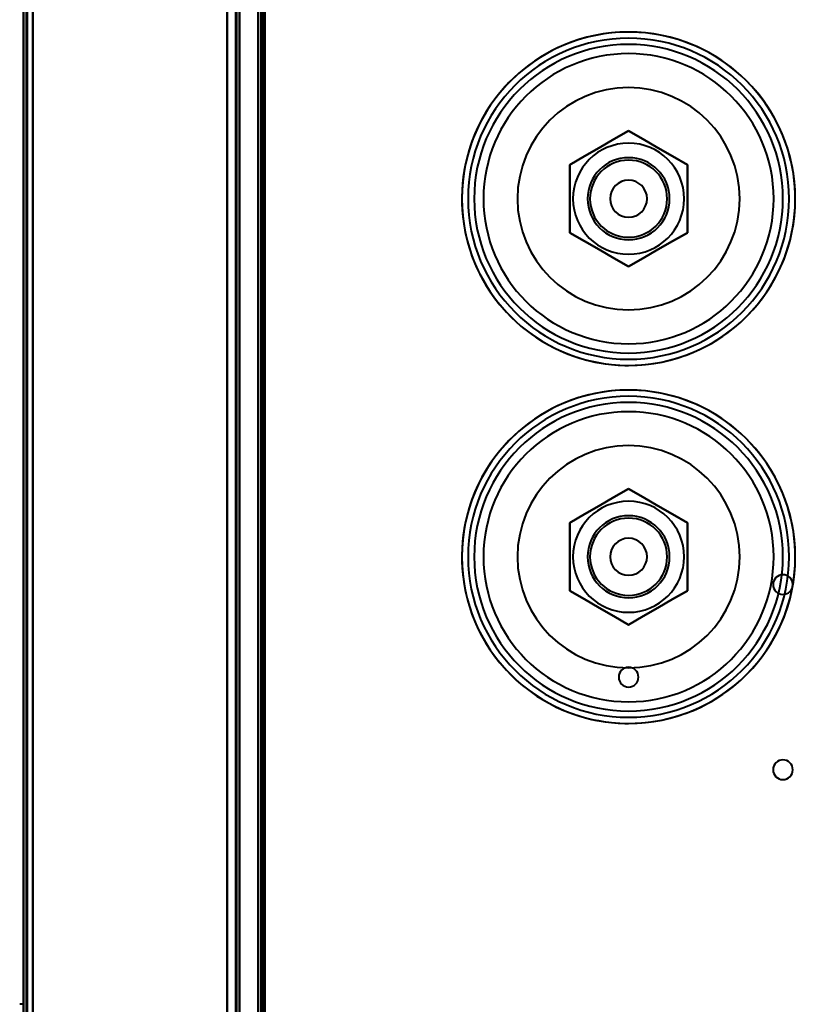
# Model space of a CAD drawing. Header units: millimetres. Extents: x -1321 to 1388, y -120 to 1267.
# Tile 61 of 88: x -456 to -331, y 670 to 829. Entities that reach past the tile are written whole.
import ezdxf

# ---------------------------------------------------------------- set-up
doc = ezdxf.new("R2010")
doc.units = ezdxf.units.MM
doc.layers.add('A-GENM', color=13, linetype='Continuous', lineweight=40)
doc.layers.add('G-IMPT', color=8, linetype='Continuous', lineweight=40)

# ---------------------------------------------------------------- blocks, each defined once
blk = doc.blocks.new('Maintenance r21 - Maintenance r21-769076-Droite')
at = {"layer": 'A-GENM'}
for p, q in [((-455, 0), (-455, 1098)), ((-455, 1098), (-455, 0))]:
    blk.add_line(p, q, dxfattribs=at)
blk = doc.blocks.new('NEXA 1500 CALQUES_dwg-769064-Droite')
at = {"layer": 'G-IMPT'}
for p, q in [((-455.5, 1097.77), (-455.5, 128.97)), ((-455.5, 1097.77), (-455.5, 128.97)), ((-420.5, 129.47), (-420.5, 1097.27)), ((-420.5, 129.47), (-420.5, 1097.27)), ((-417, 1062.27), (-417, 129.47)), ((-417.5, 903.07), (-417.5, 323.67)), ((-455.5, 669.87), (-456.1, 669.87))]:
    blk.add_line(p, q, dxfattribs=at)
at = {"layer": 'G-IMPT', "flags": 128}
for points in [[(-455.5, 1097.77), (-455.5, 855.57), (-455.5, 613.37), (-455.5, 371.17), (-455.5, 128.97)], [(-455.5, 128.97), (-455.5, 371.17), (-455.5, 613.37), (-455.5, 855.57), (-455.5, 1097.77)], [(-455.5, 1097.77), (-455.5, 855.57), (-455.5, 613.37), (-455.5, 371.17), (-455.5, 128.97)], [(-455.5, 128.97), (-455.5, 371.17), (-455.5, 613.37), (-455.5, 855.57), (-455.5, 1097.77)], [(-455.5, 128.97), (-455.5, 371.17), (-455.5, 613.37), (-455.5, 855.57), (-455.5, 1097.77)], [(-455.5, 1097.77), (-455.5, 855.57), (-455.5, 613.37), (-455.5, 371.17), (-455.5, 128.97)], [(-455.5, 128.97), (-455.5, 371.17), (-455.5, 613.37), (-455.5, 855.57), (-455.5, 1097.77)], [(-455.5, 1097.77), (-455.5, 855.57), (-455.5, 613.37), (-455.5, 371.17), (-455.5, 128.97)], [(-455, 128.97), (-455, 371.17), (-455, 613.37), (-455, 855.57), (-455, 1097.77)], [(-455, 1097.77), (-455, 855.57), (-455, 613.37), (-455, 371.17), (-455, 128.97)], [(-455, 1097.77), (-455, 855.57), (-455, 613.37), (-455, 371.17), (-455, 128.97)], [(-455, 128.97), (-455, 371.17), (-455, 613.37), (-455, 855.57), (-455, 1097.77)], [(-454.9, 128.97), (-454.9, 371.17), (-454.9, 613.37), (-454.9, 855.57), (-454.9, 1097.77)], [(-454.9, 1097.77), (-454.9, 855.57), (-454.9, 613.37), (-454.9, 371.17), (-454.9, 128.97)], [(-454.9, 1097.77), (-454.9, 855.57), (-454.9, 613.37), (-454.9, 371.17), (-454.9, 128.97)], [(-454.9, 128.97), (-454.9, 371.17), (-454.9, 613.37), (-454.9, 855.57), (-454.9, 1097.77)], [(-454.9, 128.97), (-454.9, 371.17), (-454.9, 613.37), (-454.9, 855.57), (-454.9, 1097.77)], [(-454.9, 1097.77), (-454.9, 855.57), (-454.9, 613.37), (-454.9, 371.17), (-454.9, 128.97)], [(-454.9, 1097.77), (-454.9, 855.57), (-454.9, 613.37), (-454.9, 371.17), (-454.9, 128.97)], [(-454.9, 128.97), (-454.9, 371.17), (-454.9, 613.37), (-454.9, 855.57), (-454.9, 1097.77)], [(-454.9, 1097.77), (-454.9, 855.57), (-454.9, 613.37), (-454.9, 371.17), (-454.9, 128.97)], [(-454.9, 128.97), (-454.9, 371.17), (-454.9, 613.37), (-454.9, 855.57), (-454.9, 1097.77)], [(-454.9, 128.97), (-454.9, 371.17), (-454.9, 613.37), (-454.9, 855.57), (-454.9, 1097.77)], [(-454.9, 1097.77), (-454.9, 855.57), (-454.9, 613.37), (-454.9, 371.17), (-454.9, 128.97)], [(-422.5, 1097.77), (-422.5, 855.57), (-422.5, 613.37), (-422.5, 371.17), (-422.5, 128.97)], [(-422.5, 128.97), (-422.5, 371.17), (-422.5, 613.37), (-422.5, 855.57), (-422.5, 1097.77)], [(-422.5, 128.97), (-422.5, 371.17), (-422.5, 613.37), (-422.5, 855.57), (-422.5, 1097.77)], [(-422.5, 1097.77), (-422.5, 855.57), (-422.5, 613.37), (-422.5, 371.17), (-422.5, 128.97)], [(-454, 129.47), (-454, 371.42), (-454, 613.37), (-454, 855.32), (-454, 1097.27)], [(-454, 1097.27), (-454, 855.32), (-454, 613.37), (-454, 371.42), (-454, 129.47)], [(-454, 129.47), (-454, 371.42), (-454, 613.37), (-454, 855.32), (-454, 1097.27)], [(-454, 1097.27), (-454, 855.32), (-454, 613.37), (-454, 371.42), (-454, 129.47)], [(-454, 129.47), (-454, 371.42), (-454, 613.37), (-454, 855.32), (-454, 1097.27)], [(-454, 1097.27), (-454, 855.32), (-454, 613.37), (-454, 371.42), (-454, 129.47)], [(-454, 1097.27), (-454, 855.32), (-454, 613.37), (-454, 371.42), (-454, 129.47)], [(-454, 129.47), (-454, 371.42), (-454, 613.37), (-454, 855.32), (-454, 1097.27)], [(-454, 1097.27), (-454, 855.32), (-454, 613.37), (-454, 371.42), (-454, 129.47)], [(-454, 129.47), (-454, 371.42), (-454, 613.37), (-454, 855.32), (-454, 1097.27)], [(-454, 129.47), (-454, 371.42), (-454, 613.37), (-454, 855.32), (-454, 1097.27)], [(-454, 1097.27), (-454, 855.32), (-454, 613.37), (-454, 371.42), (-454, 129.47)], [(-454, 1097.27), (-454, 855.32), (-454, 613.37), (-454, 371.42), (-454, 129.47)], [(-454, 129.47), (-454, 371.42), (-454, 613.37), (-454, 855.32), (-454, 1097.27)], [(-454, 129.47), (-454, 371.42), (-454, 613.37), (-454, 855.32), (-454, 1097.27)], [(-454, 1097.27), (-454, 855.32), (-454, 613.37), (-454, 371.42), (-454, 129.47)], [(-422.5, 1097.27), (-422.5, 855.32), (-422.5, 613.37), (-422.5, 371.42), (-422.5, 129.47)], [(-422.5, 129.47), (-422.5, 371.42), (-422.5, 613.37), (-422.5, 855.32), (-422.5, 1097.27)], [(-422.5, 129.47), (-422.5, 371.42), (-422.5, 613.37), (-422.5, 855.32), (-422.5, 1097.27)], [(-422.5, 1097.27), (-422.5, 855.32), (-422.5, 613.37), (-422.5, 371.42), (-422.5, 129.47)], [(-422.5, 129.47), (-422.5, 371.42), (-422.5, 613.37), (-422.5, 855.32), (-422.5, 1097.27)], [(-422.5, 1097.27), (-422.5, 855.32), (-422.5, 613.37), (-422.5, 371.42), (-422.5, 129.47)], [(-422.5, 1097.27), (-422.5, 855.32), (-422.5, 613.37), (-422.5, 371.42), (-422.5, 129.47)], [(-422.5, 129.47), (-422.5, 371.42), (-422.5, 613.37), (-422.5, 855.32), (-422.5, 1097.27)], [(-421.1, 1097.27), (-421.1, 855.32), (-421.1, 613.37), (-421.1, 371.42), (-421.1, 129.47)], [(-421.1, 129.47), (-421.1, 371.42), (-421.1, 613.37), (-421.1, 855.32), (-421.1, 1097.27)], [(-421.1, 129.47), (-421.1, 371.42), (-421.1, 613.37), (-421.1, 855.32), (-421.1, 1097.27)], [(-421.1, 1097.27), (-421.1, 855.32), (-421.1, 613.37), (-421.1, 371.42), (-421.1, 129.47)], [(-421.1, 1097.27), (-421.1, 855.32), (-421.1, 613.37), (-421.1, 371.42), (-421.1, 129.47)], [(-421.1, 129.47), (-421.1, 371.42), (-421.1, 613.37), (-421.1, 855.32), (-421.1, 1097.27)], [(-421.1, 129.47), (-421.1, 371.42), (-421.1, 613.37), (-421.1, 855.32), (-421.1, 1097.27)], [(-421.1, 1097.27), (-421.1, 855.32), (-421.1, 613.37), (-421.1, 371.42), (-421.1, 129.47)], [(-421.1, 129.47), (-421.1, 371.42), (-421.1, 613.37), (-421.1, 855.32), (-421.1, 1097.27)], [(-421.1, 1097.27), (-421.1, 855.32), (-421.1, 613.37), (-421.1, 371.42), (-421.1, 129.47)], [(-421.1, 1097.27), (-421.1, 855.32), (-421.1, 613.37), (-421.1, 371.42), (-421.1, 129.47)], [(-421.1, 129.47), (-421.1, 371.42), (-421.1, 613.37), (-421.1, 855.32), (-421.1, 1097.27)], [(-421, 129.47), (-421, 371.42), (-421, 613.37), (-421, 855.32), (-421, 1097.27)], [(-421, 1097.27), (-421, 855.32), (-421, 613.37), (-421, 371.42), (-421, 129.47)], [(-421, 1097.27), (-421, 855.32), (-421, 613.37), (-421, 371.42), (-421, 129.47)], [(-421, 129.47), (-421, 371.42), (-421, 613.37), (-421, 855.32), (-421, 1097.27)], [(-420.5, 129.47), (-420.5, 371.42), (-420.5, 613.37), (-420.5, 855.32), (-420.5, 1097.27)], [(-420.5, 1097.27), (-420.5, 855.32), (-420.5, 613.37), (-420.5, 371.42), (-420.5, 129.47)], [(-420.5, 1097.27), (-420.5, 855.32), (-420.5, 613.37), (-420.5, 371.42), (-420.5, 129.47)], [(-420.5, 129.47), (-420.5, 371.42), (-420.5, 613.37), (-420.5, 855.32), (-420.5, 1097.27)], [(-420.5, 129.47), (-420.5, 371.42), (-420.5, 613.37), (-420.5, 855.32), (-420.5, 1097.27)], [(-420.5, 1097.27), (-420.5, 855.32), (-420.5, 613.37), (-420.5, 371.42), (-420.5, 129.47)], [(-420.5, 1097.27), (-420.5, 855.32), (-420.5, 613.37), (-420.5, 371.42), (-420.5, 129.47)], [(-420.5, 129.47), (-420.5, 371.42), (-420.5, 613.37), (-420.5, 855.32), (-420.5, 1097.27)], [(-417.5, 128.97), (-417.5, 362.42), (-417.5, 595.87), (-417.5, 829.32), (-417.5, 1062.77)], [(-417.5, 1062.77), (-417.5, 829.32), (-417.5, 595.87), (-417.5, 362.42), (-417.5, 128.97)], [(-417.5, 128.97), (-417.5, 362.42), (-417.5, 595.87), (-417.5, 829.32), (-417.5, 1062.77)], [(-417.5, 1062.77), (-417.5, 829.32), (-417.5, 595.87), (-417.5, 362.42), (-417.5, 128.97)], [(-417, 129.47), (-417, 362.67), (-417, 595.87), (-417, 829.07), (-417, 1062.27)], [(-417, 1062.27), (-417, 829.07), (-417, 595.87), (-417, 362.67), (-417, 129.47)], [(-417, 1062.27), (-417, 829.07), (-417, 595.87), (-417, 362.67), (-417, 129.47)], [(-417, 129.47), (-417, 362.67), (-417, 595.87), (-417, 829.07), (-417, 1062.27)], [(-417, 129.47), (-417, 362.67), (-417, 595.87), (-417, 829.07), (-417, 1062.27)], [(-417, 1062.27), (-417, 829.07), (-417, 595.87), (-417, 362.67), (-417, 129.47)], [(-417, 129.47), (-417, 362.67), (-417, 595.87), (-417, 829.07), (-417, 1062.27)], [(-417, 1062.27), (-417, 829.07), (-417, 595.87), (-417, 362.67), (-417, 129.47)], [(-416.5, 129.47), (-416.5, 362.67), (-416.5, 595.87), (-416.5, 829.07), (-416.5, 1062.27)], [(-416.5, 1062.27), (-416.5, 829.07), (-416.5, 595.87), (-416.5, 362.67), (-416.5, 129.47)], [(-416.4, 1062.27), (-416.4, 829.07), (-416.4, 595.87), (-416.4, 362.67), (-416.4, 129.47)], [(-416.4, 129.47), (-416.4, 362.67), (-416.4, 595.87), (-416.4, 829.07), (-416.4, 1062.27)], [(-416.4, 1062.27), (-416.4, 837.05), (-416.4, 611.82), (-416.4, 386.6), (-416.4, 161.37)], [(-416.4, 161.37), (-416.4, 386.6), (-416.4, 611.82), (-416.4, 837.05), (-416.4, 1062.27)], [(-416.4, 161.37), (-416.4, 386.6), (-416.4, 611.82), (-416.4, 837.05), (-416.4, 1062.27)], [(-416.4, 1062.27), (-416.4, 837.05), (-416.4, 611.82), (-416.4, 386.6), (-416.4, 161.37)], [(-422.5, 323.67), (-422.5, 468.52), (-422.5, 613.37), (-422.5, 758.22), (-422.5, 903.07)], [(-422.5, 903.07), (-422.5, 758.22), (-422.5, 613.37), (-422.5, 468.52), (-422.5, 323.67)], [(-422.5, 903.07), (-422.5, 758.22), (-422.5, 613.37), (-422.5, 468.52), (-422.5, 323.67)], [(-422.5, 323.67), (-422.5, 468.52), (-422.5, 613.37), (-422.5, 758.22), (-422.5, 903.07)], [(-417.5, 323.67), (-417.5, 468.52), (-417.5, 613.37), (-417.5, 758.22), (-417.5, 903.07)], [(-417.5, 903.07), (-417.5, 758.22), (-417.5, 613.37), (-417.5, 468.52), (-417.5, 323.67)], [(-417.5, 903.07), (-417.5, 758.22), (-417.5, 613.37), (-417.5, 468.52), (-417.5, 323.67)], [(-417.5, 323.67), (-417.5, 468.52), (-417.5, 613.37), (-417.5, 758.22), (-417.5, 903.07)], [(-417, 323.67), (-417, 468.52), (-417, 613.37), (-417, 758.22), (-417, 903.07)], [(-417, 903.07), (-417, 758.22), (-417, 613.37), (-417, 468.52), (-417, 323.67)], [(-417, 323.67), (-417, 468.52), (-417, 613.37), (-417, 758.22), (-417, 903.07)], [(-417, 903.07), (-417, 758.22), (-417, 613.37), (-417, 468.52), (-417, 323.67)], [(-417, 323.67), (-417, 468.52), (-417, 613.37), (-417, 758.22), (-417, 903.07)], [(-417, 903.07), (-417, 758.22), (-417, 613.37), (-417, 468.52), (-417, 323.67)], [(-416.9, 903.07), (-416.9, 758.22), (-416.9, 613.37), (-416.9, 468.52), (-416.9, 323.67)], [(-416.9, 323.67), (-416.9, 468.52), (-416.9, 613.37), (-416.9, 758.22), (-416.9, 903.07)], [(-416.9, 323.67), (-416.9, 468.52), (-416.9, 613.37), (-416.9, 758.22), (-416.9, 903.07)], [(-416.9, 903.07), (-416.9, 758.22), (-416.9, 613.37), (-416.9, 468.52), (-416.9, 323.67)], [(-416.9, 903.07), (-416.9, 758.22), (-416.9, 613.37), (-416.9, 468.52), (-416.9, 323.67)], [(-416.9, 323.67), (-416.9, 468.52), (-416.9, 613.37), (-416.9, 758.22), (-416.9, 903.07)], [(-416.5, 903.07), (-416.5, 758.22), (-416.5, 613.37), (-416.5, 468.52), (-416.5, 323.67)], [(-416.5, 323.67), (-416.5, 468.52), (-416.5, 613.37), (-416.5, 758.22), (-416.5, 903.07)], [(-416.5, 903.07), (-416.5, 758.22), (-416.5, 613.37), (-416.5, 468.52), (-416.5, 323.67)], [(-416.5, 323.67), (-416.5, 468.52), (-416.5, 613.37), (-416.5, 758.22), (-416.5, 903.07)], [(-357.5, 827.37), (-358.58, 827.35), (-359.66, 827.29), (-360.73, 827.18), (-361.8, 827.03), (-362.86, 826.83), (-363.92, 826.6), (-364.96, 826.32), (-365.99, 826), (-367.01, 825.64), (-368.01, 825.24), (-369, 824.8), (-369.97, 824.32), (-370.92, 823.8), (-371.84, 823.25), (-372.75, 822.66), (-373.62, 822.03), (-374.48, 821.37), (-375.3, 820.67), (-376.1, 819.94), (-376.87, 819.18), (-377.61, 818.39), (-378.31, 817.58), (-378.98, 816.73), (-379.62, 815.86), (-380.22, 814.96), (-380.78, 814.04), (-381.31, 813.1), (-381.8, 812.14), (-382.25, 811.15), (-382.67, 810.16), (-383.04, 809.14), (-383.37, 808.11), (-383.66, 807.07), (-383.9, 806.02), (-384.11, 804.96), (-384.27, 803.89), (-384.39, 802.82), (-384.47, 801.74), (-384.5, 800.66), (-384.49, 799.58), (-384.44, 798.51), (-384.34, 797.43), (-384.2, 796.36), (-384.02, 795.29), (-383.79, 794.24), (-383.53, 793.19), (-383.22, 792.16), (-382.87, 791.13), (-382.48, 790.13), (-382.05, 789.14), (-381.58, 788.16), (-381.07, 787.21), (-380.53, 786.28), (-379.95, 785.37), (-379.33, 784.48), (-378.68, 783.62), (-377.99, 782.79), (-377.27, 781.98), (-376.52, 781.21), (-375.74, 780.46), (-374.93, 779.75), (-374.09, 779.07), (-373.22, 778.42), (-372.33, 777.81), (-371.42, 777.24), (-370.48, 776.7), (-369.53, 776.2), (-368.55, 775.74), (-367.55, 775.31), (-366.54, 774.93), (-365.52, 774.59), (-364.48, 774.29), (-363.43, 774.03), (-362.38, 773.82), (-361.31, 773.64), (-360.24, 773.51), (-359.16, 773.42), (-358.08, 773.38), (-357.5, 773.37)], [(-357.5, 773.37), (-356.42, 773.39), (-355.34, 773.46), (-354.27, 773.57), (-353.2, 773.72), (-352.14, 773.91), (-351.08, 774.15), (-350.04, 774.42), (-349.01, 774.74), (-347.99, 775.1), (-346.99, 775.5), (-346, 775.94), (-345.03, 776.42), (-344.08, 776.94), (-343.16, 777.5), (-342.25, 778.09), (-341.38, 778.72), (-340.52, 779.38), (-339.7, 780.07), (-338.9, 780.8), (-338.13, 781.56), (-337.39, 782.35), (-336.69, 783.17), (-336.02, 784.02), (-335.38, 784.89), (-334.78, 785.78), (-334.22, 786.7), (-333.69, 787.65), (-333.2, 788.61), (-332.75, 789.59), (-332.33, 790.59), (-331.96, 791.6), (-331.63, 792.63), (-331.34, 793.67), (-331.1, 794.72), (-330.89, 795.78), (-330.73, 796.85), (-330.61, 797.92), (-330.53, 799), (-330.5, 800.08), (-330.51, 801.16), (-330.56, 802.24), (-330.66, 803.31), (-330.8, 804.39), (-330.98, 805.45), (-331.21, 806.51), (-331.47, 807.55), (-331.78, 808.59), (-332.13, 809.61), (-332.52, 810.62), (-332.95, 811.61), (-333.42, 812.58), (-333.93, 813.53), (-334.47, 814.47), (-335.05, 815.38), (-335.67, 816.26), (-336.32, 817.12), (-337.01, 817.96), (-337.73, 818.76), (-338.48, 819.54), (-339.26, 820.28), (-340.07, 821), (-340.91, 821.68), (-341.78, 822.32), (-342.67, 822.93), (-343.58, 823.51), (-344.52, 824.05), (-345.47, 824.55), (-346.45, 825.01), (-347.45, 825.43), (-348.46, 825.81), (-349.48, 826.15), (-350.52, 826.45), (-351.57, 826.71), (-352.62, 826.93), (-353.69, 827.1), (-354.76, 827.23), (-355.84, 827.32), (-356.92, 827.37), (-357.5, 827.37)], [(-357.5, 811.37), (-359.88, 810), (-362.26, 808.62), (-364.64, 807.25), (-367.03, 805.87)], [(-357.5, 811.37), (-359.88, 810), (-362.26, 808.62), (-364.64, 807.25), (-367.03, 805.87)], [(-367.03, 805.87), (-364.64, 807.25), (-362.26, 808.62), (-359.88, 810), (-357.5, 811.37)], [(-367.03, 805.87), (-364.64, 807.25), (-362.26, 808.62), (-359.88, 810), (-357.5, 811.37)], [(-357.5, 811.37), (-359.88, 810), (-362.26, 808.62), (-364.64, 807.25), (-367.03, 805.87)], [(-367.03, 805.87), (-364.64, 807.25), (-362.26, 808.62), (-359.88, 810), (-357.5, 811.37)], [(-357.5, 811.37), (-359.88, 810), (-362.26, 808.62), (-364.64, 807.25), (-367.03, 805.87)], [(-367.03, 805.87), (-364.64, 807.25), (-362.26, 808.62), (-359.88, 810), (-357.5, 811.37)], [(-347.97, 805.87), (-350.36, 807.25), (-352.74, 808.62), (-355.12, 810), (-357.5, 811.37)], [(-347.97, 805.87), (-350.36, 807.25), (-352.74, 808.62), (-355.12, 810), (-357.5, 811.37)], [(-357.5, 811.37), (-355.12, 810), (-352.74, 808.62), (-350.36, 807.25), (-347.97, 805.87)], [(-357.5, 811.37), (-355.12, 810), (-352.74, 808.62), (-350.36, 807.25), (-347.97, 805.87)], [(-347.97, 805.87), (-350.36, 807.25), (-352.74, 808.62), (-355.12, 810), (-357.5, 811.37)], [(-357.5, 811.37), (-355.12, 810), (-352.74, 808.62), (-350.36, 807.25), (-347.97, 805.87)], [(-347.97, 805.87), (-350.36, 807.25), (-352.74, 808.62), (-355.12, 810), (-357.5, 811.37)], [(-357.5, 811.37), (-355.12, 810), (-352.74, 808.62), (-350.36, 807.25), (-347.97, 805.87)], [(-367.03, 805.87), (-367.03, 803.12), (-367.03, 800.37), (-367.03, 797.62), (-367.03, 794.87)], [(-367.03, 794.87), (-367.03, 797.62), (-367.03, 800.37), (-367.03, 803.12), (-367.03, 805.87)], [(-367.03, 805.87), (-367.03, 803.12), (-367.03, 800.37), (-367.03, 797.62), (-367.03, 794.87)], [(-367.03, 794.87), (-367.03, 797.62), (-367.03, 800.37), (-367.03, 803.12), (-367.03, 805.87)], [(-367.03, 805.87), (-367.03, 803.12), (-367.03, 800.37), (-367.03, 797.62), (-367.03, 794.87)], [(-367.03, 794.87), (-367.03, 797.62), (-367.03, 800.37), (-367.03, 803.12), (-367.03, 805.87)], [(-367.03, 805.87), (-367.03, 803.12), (-367.03, 800.37), (-367.03, 797.62), (-367.03, 794.87)], [(-367.03, 794.87), (-367.03, 797.62), (-367.03, 800.37), (-367.03, 803.12), (-367.03, 805.87)], [(-347.97, 794.87), (-347.97, 797.62), (-347.97, 800.37), (-347.97, 803.12), (-347.97, 805.87)], [(-347.97, 794.87), (-347.97, 797.62), (-347.97, 800.37), (-347.97, 803.12), (-347.97, 805.87)], [(-347.97, 805.87), (-347.97, 803.12), (-347.97, 800.37), (-347.97, 797.62), (-347.97, 794.87)], [(-347.97, 805.87), (-347.97, 803.12), (-347.97, 800.37), (-347.97, 797.62), (-347.97, 794.87)], [(-347.97, 794.87), (-347.97, 797.62), (-347.97, 800.37), (-347.97, 803.12), (-347.97, 805.87)], [(-347.97, 805.87), (-347.97, 803.12), (-347.97, 800.37), (-347.97, 797.62), (-347.97, 794.87)], [(-347.97, 794.87), (-347.97, 797.62), (-347.97, 800.37), (-347.97, 803.12), (-347.97, 805.87)], [(-347.97, 805.87), (-347.97, 803.12), (-347.97, 800.37), (-347.97, 797.62), (-347.97, 794.87)], [(-367.03, 794.87), (-364.64, 793.5), (-362.26, 792.12), (-359.88, 790.75), (-357.5, 789.37)], [(-367.03, 794.87), (-364.64, 793.5), (-362.26, 792.12), (-359.88, 790.75), (-357.5, 789.37)], [(-357.5, 789.37), (-359.88, 790.75), (-362.26, 792.12), (-364.64, 793.5), (-367.03, 794.87)], [(-357.5, 789.37), (-359.88, 790.75), (-362.26, 792.12), (-364.64, 793.5), (-367.03, 794.87)], [(-367.03, 794.87), (-364.64, 793.5), (-362.26, 792.12), (-359.88, 790.75), (-357.5, 789.37)], [(-357.5, 789.37), (-359.88, 790.75), (-362.26, 792.12), (-364.64, 793.5), (-367.03, 794.87)], [(-367.03, 794.87), (-364.64, 793.5), (-362.26, 792.12), (-359.88, 790.75), (-357.5, 789.37)], [(-357.5, 789.37), (-359.88, 790.75), (-362.26, 792.12), (-364.64, 793.5), (-367.03, 794.87)], [(-357.5, 789.37), (-355.12, 790.75), (-352.74, 792.12), (-350.36, 793.5), (-347.97, 794.87)], [(-357.5, 789.37), (-355.12, 790.75), (-352.74, 792.12), (-350.36, 793.5), (-347.97, 794.87)], [(-347.97, 794.87), (-350.36, 793.5), (-352.74, 792.12), (-355.12, 790.75), (-357.5, 789.37)], [(-347.97, 794.87), (-350.36, 793.5), (-352.74, 792.12), (-355.12, 790.75), (-357.5, 789.37)], [(-357.5, 789.37), (-355.12, 790.75), (-352.74, 792.12), (-350.36, 793.5), (-347.97, 794.87)], [(-347.97, 794.87), (-350.36, 793.5), (-352.74, 792.12), (-355.12, 790.75), (-357.5, 789.37)], [(-357.5, 789.37), (-355.12, 790.75), (-352.74, 792.12), (-350.36, 793.5), (-347.97, 794.87)], [(-347.97, 794.87), (-350.36, 793.5), (-352.74, 792.12), (-355.12, 790.75), (-357.5, 789.37)], [(-357.5, 769.37), (-358.58, 769.35), (-359.66, 769.29), (-360.73, 769.18), (-361.8, 769.03), (-362.86, 768.83), (-363.92, 768.6), (-364.96, 768.32), (-365.99, 768), (-367.01, 767.64), (-368.01, 767.24), (-369, 766.8), (-369.97, 766.32), (-370.92, 765.8), (-371.84, 765.25), (-372.75, 764.66), (-373.62, 764.03), (-374.48, 763.37), (-375.3, 762.67), (-376.1, 761.94), (-376.87, 761.18), (-377.61, 760.39), (-378.31, 759.58), (-378.98, 758.73), (-379.62, 757.86), (-380.22, 756.96), (-380.78, 756.04), (-381.31, 755.1), (-381.8, 754.14), (-382.25, 753.15), (-382.67, 752.16), (-383.04, 751.14), (-383.37, 750.11), (-383.66, 749.07), (-383.9, 748.02), (-384.11, 746.96), (-384.27, 745.89), (-384.39, 744.82), (-384.47, 743.74), (-384.5, 742.66), (-384.49, 741.58), (-384.44, 740.51), (-384.34, 739.43), (-384.2, 738.36), (-384.02, 737.29), (-383.79, 736.24), (-383.53, 735.19), (-383.22, 734.16), (-382.87, 733.13), (-382.48, 732.13), (-382.05, 731.14), (-381.58, 730.16), (-381.07, 729.21), (-380.53, 728.28), (-379.95, 727.37), (-379.33, 726.48), (-378.68, 725.62), (-377.99, 724.79), (-377.27, 723.98), (-376.52, 723.21), (-375.74, 722.46), (-374.93, 721.75), (-374.09, 721.07), (-373.22, 720.42), (-372.33, 719.81), (-371.42, 719.24), (-370.48, 718.7), (-369.53, 718.2), (-368.55, 717.74), (-367.55, 717.31), (-366.54, 716.93), (-365.52, 716.59), (-364.48, 716.29), (-363.43, 716.03), (-362.38, 715.82), (-361.31, 715.64), (-360.24, 715.51), (-359.16, 715.42), (-358.08, 715.38), (-357.5, 715.37)], [(-357.5, 715.37), (-356.42, 715.39), (-355.34, 715.46), (-354.27, 715.57), (-353.2, 715.72), (-352.14, 715.91), (-351.08, 716.15), (-350.04, 716.42), (-349.01, 716.74), (-347.99, 717.1), (-346.99, 717.5), (-346, 717.94), (-345.03, 718.42), (-344.08, 718.94), (-343.16, 719.5), (-342.25, 720.09), (-341.38, 720.72), (-340.52, 721.38), (-339.7, 722.07), (-338.9, 722.8), (-338.13, 723.56), (-337.39, 724.35), (-336.69, 725.17), (-336.02, 726.02), (-335.38, 726.89), (-334.78, 727.78), (-334.22, 728.7), (-333.69, 729.65), (-333.2, 730.61), (-332.75, 731.59), (-332.33, 732.59), (-331.96, 733.6), (-331.63, 734.63), (-331.34, 735.67), (-331.1, 736.72), (-330.89, 737.78), (-330.73, 738.85), (-330.61, 739.92), (-330.53, 741), (-330.5, 742.08), (-330.51, 743.16), (-330.56, 744.24), (-330.66, 745.31), (-330.8, 746.39), (-330.98, 747.45), (-331.21, 748.51), (-331.47, 749.55), (-331.78, 750.59), (-332.13, 751.61), (-332.52, 752.62), (-332.95, 753.61), (-333.42, 754.58), (-333.93, 755.53), (-334.47, 756.47), (-335.05, 757.38), (-335.67, 758.26), (-336.32, 759.12), (-337.01, 759.96), (-337.73, 760.76), (-338.48, 761.54), (-339.26, 762.28), (-340.07, 763), (-340.91, 763.68), (-341.78, 764.32), (-342.67, 764.93), (-343.58, 765.51), (-344.52, 766.05), (-345.47, 766.55), (-346.45, 767.01), (-347.45, 767.43), (-348.46, 767.81), (-349.48, 768.15), (-350.52, 768.45), (-351.57, 768.71), (-352.62, 768.93), (-353.69, 769.1), (-354.76, 769.23), (-355.84, 769.32), (-356.92, 769.37), (-357.5, 769.37)], [(-357.5, 753.37), (-359.88, 752), (-362.26, 750.62), (-364.64, 749.25), (-367.03, 747.87)], [(-357.5, 753.37), (-359.88, 752), (-362.26, 750.62), (-364.64, 749.25), (-367.03, 747.87)], [(-367.03, 747.87), (-364.64, 749.25), (-362.26, 750.62), (-359.88, 752), (-357.5, 753.37)], [(-367.03, 747.87), (-364.64, 749.25), (-362.26, 750.62), (-359.88, 752), (-357.5, 753.37)], [(-357.5, 753.37), (-359.88, 752), (-362.26, 750.62), (-364.64, 749.25), (-367.03, 747.87)], [(-367.03, 747.87), (-364.64, 749.25), (-362.26, 750.62), (-359.88, 752), (-357.5, 753.37)], [(-357.5, 753.37), (-359.88, 752), (-362.26, 750.62), (-364.64, 749.25), (-367.03, 747.87)], [(-367.03, 747.87), (-364.64, 749.25), (-362.26, 750.62), (-359.88, 752), (-357.5, 753.37)], [(-347.97, 747.87), (-350.36, 749.25), (-352.74, 750.62), (-355.12, 752), (-357.5, 753.37)], [(-347.97, 747.87), (-350.36, 749.25), (-352.74, 750.62), (-355.12, 752), (-357.5, 753.37)], [(-357.5, 753.37), (-355.12, 752), (-352.74, 750.62), (-350.36, 749.25), (-347.97, 747.87)], [(-357.5, 753.37), (-355.12, 752), (-352.74, 750.62), (-350.36, 749.25), (-347.97, 747.87)], [(-347.97, 747.87), (-350.36, 749.25), (-352.74, 750.62), (-355.12, 752), (-357.5, 753.37)], [(-357.5, 753.37), (-355.12, 752), (-352.74, 750.62), (-350.36, 749.25), (-347.97, 747.87)], [(-347.97, 747.87), (-350.36, 749.25), (-352.74, 750.62), (-355.12, 752), (-357.5, 753.37)], [(-357.5, 753.37), (-355.12, 752), (-352.74, 750.62), (-350.36, 749.25), (-347.97, 747.87)], [(-367.03, 747.87), (-367.03, 745.12), (-367.03, 742.37), (-367.03, 739.62), (-367.03, 736.87)], [(-367.03, 736.87), (-367.03, 739.62), (-367.03, 742.37), (-367.03, 745.12), (-367.03, 747.87)], [(-367.03, 747.87), (-367.03, 745.12), (-367.03, 742.37), (-367.03, 739.62), (-367.03, 736.87)], [(-367.03, 736.87), (-367.03, 739.62), (-367.03, 742.37), (-367.03, 745.12), (-367.03, 747.87)], [(-367.03, 747.87), (-367.03, 745.12), (-367.03, 742.37), (-367.03, 739.62), (-367.03, 736.87)], [(-367.03, 736.87), (-367.03, 739.62), (-367.03, 742.37), (-367.03, 745.12), (-367.03, 747.87)], [(-367.03, 747.87), (-367.03, 745.12), (-367.03, 742.37), (-367.03, 739.62), (-367.03, 736.87)], [(-367.03, 736.87), (-367.03, 739.62), (-367.03, 742.37), (-367.03, 745.12), (-367.03, 747.87)], [(-347.97, 736.87), (-347.97, 739.62), (-347.97, 742.37), (-347.97, 745.12), (-347.97, 747.87)], [(-347.97, 736.87), (-347.97, 739.62), (-347.97, 742.37), (-347.97, 745.12), (-347.97, 747.87)], [(-347.97, 747.87), (-347.97, 745.12), (-347.97, 742.37), (-347.97, 739.62), (-347.97, 736.87)], [(-347.97, 747.87), (-347.97, 745.12), (-347.97, 742.37), (-347.97, 739.62), (-347.97, 736.87)], [(-347.97, 736.87), (-347.97, 739.62), (-347.97, 742.37), (-347.97, 745.12), (-347.97, 747.87)], [(-347.97, 747.87), (-347.97, 745.12), (-347.97, 742.37), (-347.97, 739.62), (-347.97, 736.87)], [(-347.97, 736.87), (-347.97, 739.62), (-347.97, 742.37), (-347.97, 745.12), (-347.97, 747.87)], [(-347.97, 747.87), (-347.97, 745.12), (-347.97, 742.37), (-347.97, 739.62), (-347.97, 736.87)], [(-367.03, 736.87), (-364.64, 735.5), (-362.26, 734.12), (-359.88, 732.75), (-357.5, 731.37)], [(-367.03, 736.87), (-364.64, 735.5), (-362.26, 734.12), (-359.88, 732.75), (-357.5, 731.37)], [(-357.5, 731.37), (-359.88, 732.75), (-362.26, 734.12), (-364.64, 735.5), (-367.03, 736.87)], [(-357.5, 731.37), (-359.88, 732.75), (-362.26, 734.12), (-364.64, 735.5), (-367.03, 736.87)], [(-367.03, 736.87), (-364.64, 735.5), (-362.26, 734.12), (-359.88, 732.75), (-357.5, 731.37)], [(-357.5, 731.37), (-359.88, 732.75), (-362.26, 734.12), (-364.64, 735.5), (-367.03, 736.87)], [(-367.03, 736.87), (-364.64, 735.5), (-362.26, 734.12), (-359.88, 732.75), (-357.5, 731.37)], [(-357.5, 731.37), (-359.88, 732.75), (-362.26, 734.12), (-364.64, 735.5), (-367.03, 736.87)], [(-357.5, 731.37), (-355.12, 732.75), (-352.74, 734.12), (-350.36, 735.5), (-347.97, 736.87)], [(-357.5, 731.37), (-355.12, 732.75), (-352.74, 734.12), (-350.36, 735.5), (-347.97, 736.87)], [(-347.97, 736.87), (-350.36, 735.5), (-352.74, 734.12), (-355.12, 732.75), (-357.5, 731.37)], [(-347.97, 736.87), (-350.36, 735.5), (-352.74, 734.12), (-355.12, 732.75), (-357.5, 731.37)], [(-357.5, 731.37), (-355.12, 732.75), (-352.74, 734.12), (-350.36, 735.5), (-347.97, 736.87)], [(-347.97, 736.87), (-350.36, 735.5), (-352.74, 734.12), (-355.12, 732.75), (-357.5, 731.37)], [(-357.5, 731.37), (-355.12, 732.75), (-352.74, 734.12), (-350.36, 735.5), (-347.97, 736.87)], [(-347.97, 736.87), (-350.36, 735.5), (-352.74, 734.12), (-355.12, 732.75), (-357.5, 731.37)]]:
    blk.add_lwpolyline(points, dxfattribs=at)
at = {"layer": 'G-IMPT'}
for centre, radius, start, end in [((-357.5, 800.37), 27, 90, 180), ((-357.5, 800.37), 27, 360, 180), ((-357.5, 800.37), 27, 0, 180), ((-357.5, 800.37), 27, 0, 180), ((-357.5, 800.37), 27, 90, 270), ((-357.5, 800.37), 27, 90, 180), ((-357.5, 800.37), 27, 0, 180), ((-357.5, 800.37), 27, 90, 270), ((-357.5, 800.37), 26, 360, 180), ((-357.5, 800.37), 26, 90, 180), ((-357.5, 800.37), 26, 0, 180), ((-357.5, 800.37), 26, 90, 180), ((-357.5, 800.37), 27, 270, 90), ((-357.5, 800.37), 27, 270, 90), ((-357.5, 800.37), 27, 360, 90), ((-357.5, 800.37), 27, 270, 90), ((-357.5, 800.37), 26, 270, 90), ((-357.5, 800.37), 26, 270, 90), ((-357.5, 800.37), 25, 90, 270), ((-357.5, 800.37), 25, 0, 180), ((-357.5, 800.37), 25, 360, 180), ((-357.5, 800.37), 25, 0, 180), ((-357.5, 800.37), 25, 270, 90), ((-357.5, 800.37), 23.5, 0, 180), ((-357.5, 800.37), 23.5, 360, 180), ((-357.5, 800.37), 23.5, 0, 180), ((-357.5, 800.37), 23.5, 0, 180), ((-357.5, 800.37), 18, 90, 270), ((-357.5, 800.37), 18, 360, 180), ((-357.5, 800.37), 18, 0, 180), ((-357.5, 800.37), 18, 90, 270), ((-357.5, 800.37), 18, 0, 180), ((-357.5, 800.37), 18, 360, 180), ((-357.5, 800.37), 18, 0, 180), ((-357.5, 800.37), 18, 0, 180), ((-357.5, 800.37), 18, 270, 90), ((-357.5, 800.37), 18, 270, 90), ((-357.5, 800.37), 9, 360, 180), ((-357.5, 800.37), 9, 90, 180), ((-357.5, 800.37), 9, 270, 90), ((-357.5, 800.37), 6.65, 90, 270), ((-357.5, 800.37), 6.65, 90, 180), ((-357.5, 800.37), 6.65, 0, 180), ((-357.5, 800.37), 6.65, 360, 180), ((-357.5, 800.37), 6.25, 0, 180), ((-357.5, 800.37), 6.25, 90, 270), ((-357.5, 800.37), 6.25, 0, 180), ((-357.5, 800.37), 6.25, 0, 180), ((-357.5, 800.37), 6.25, 0, 180), ((-357.5, 800.37), 6.25, 360, 180), ((-357.5, 800.37), 6.25, 0, 180), ((-357.5, 800.37), 6.25, 90, 270), ((-357.5, 800.37), 6.65, 270, 90), ((-357.5, 800.37), 6.65, 0, 90), ((-357.5, 800.37), 6.25, 270, 90), ((-357.5, 800.37), 6.25, 270, 90), ((-357.5, 800.37), 3, 90, 180), ((-357.5, 800.37), 3, 360, 180), ((-357.5, 800.37), 3, 0, 180), ((-357.5, 800.37), 3, 0, 180), ((-357.5, 800.37), 3, 270, 90), ((-357.5, 800.37), 27, 180, 270), ((-357.5, 800.37), 27, 180, 0), ((-357.5, 800.37), 27, 180, 360), ((-357.5, 800.37), 27, 180, 0), ((-357.5, 800.37), 27, 180, 270), ((-357.5, 800.37), 27, 180, 360), ((-357.5, 800.37), 26, 180, 360), ((-357.5, 800.37), 26, 180, 270), ((-357.5, 800.37), 26, 180, 0), ((-357.5, 800.37), 26, 180, 270), ((-357.5, 800.37), 25, 180, 360), ((-357.5, 800.37), 25, 180, 270), ((-357.5, 800.37), 25, 180, 360), ((-357.5, 800.37), 23.5, 180, 360), ((-357.5, 800.37), 23.5, 180, 0), ((-357.5, 800.37), 23.5, 180, 360), ((-357.5, 800.37), 23.5, 180, 0), ((-357.5, 800.37), 18, 180, 270), ((-357.5, 800.37), 18, 180, 270), ((-357.5, 800.37), 18, 180, 0), ((-357.5, 800.37), 18, 180, 0), ((-357.5, 800.37), 18, 180, 360), ((-357.5, 800.37), 18, 180, 0), ((-357.5, 800.37), 9, 180, 360), ((-357.5, 800.37), 9, 180, 270), ((-357.5, 800.37), 6.65, 180, 0), ((-357.5, 800.37), 6.65, 180, 360), ((-357.5, 800.37), 6.65, 180, 360), ((-357.5, 800.37), 6.25, 180, 0), ((-357.5, 800.37), 6.25, 180, 360), ((-357.5, 800.37), 6.25, 180, 0), ((-357.5, 800.37), 6.25, 180, 270), ((-357.5, 800.37), 6.25, 180, 270), ((-357.5, 800.37), 6.25, 180, 0), ((-357.5, 800.37), 3, 180, 270), ((-357.5, 800.37), 3, 180, 0), ((-357.5, 800.37), 3, 180, 0), ((-357.5, 800.37), 3, 180, 0), ((-357.5, 800.37), 18, 270, 0), ((-357.5, 800.37), 18, 270, 360), ((-357.5, 800.37), 6.25, 270, 0), ((-357.5, 800.37), 6.25, 270, 0), ((-357.5, 800.37), 25, 270, 0), ((-357.5, 800.37), 27, 270, 0), ((-357.5, 742.37), 27, 90, 180), ((-357.5, 742.37), 27, 360, 180), ((-357.5, 742.37), 27, 0, 180), ((-357.5, 742.37), 27, 0, 180), ((-357.5, 742.37), 27, 90, 270), ((-357.5, 742.37), 27, 90, 180), ((-357.5, 742.37), 27, 0, 180), ((-357.5, 742.37), 27, 90, 270), ((-357.5, 742.37), 27, 270, 90), ((-357.5, 742.37), 27, 270, 90), ((-357.5, 742.37), 27, 360, 90), ((-357.5, 742.37), 27, 270, 90), ((-357.5, 742.37), 26, 360, 180), ((-357.5, 742.37), 26, 90, 180), ((-357.5, 742.37), 26, 0, 180), ((-357.5, 742.37), 26, 90, 180), ((-357.5, 742.37), 25, 90, 270), ((-357.5, 742.37), 25, 0, 180), ((-357.5, 742.37), 25, 360, 180), ((-357.5, 742.37), 25, 0, 180), ((-357.5, 742.37), 26, 270, 90), ((-357.5, 742.37), 26, 270, 90), ((-357.5, 742.37), 25, 270, 90), ((-357.5, 742.37), 23.5, 360, 180), ((-357.5, 742.37), 23.5, 360, 180), ((-357.5, 742.37), 23.5, 0, 180), ((-357.5, 742.37), 23.5, 0, 180), ((-357.5, 742.37), 18, 90, 270), ((-357.5, 742.37), 18, 360, 180), ((-357.5, 742.37), 18, 0, 180), ((-357.5, 742.37), 18, 90, 270), ((-357.5, 742.37), 18, 0, 180), ((-357.5, 742.37), 18, 360, 180), ((-357.5, 742.37), 18, 0, 180), ((-357.5, 742.37), 18, 0, 180), ((-357.5, 742.37), 18, 270, 90), ((-357.5, 742.37), 18, 270, 90), ((-357.5, 742.37), 9, 360, 180), ((-357.5, 742.37), 9, 90, 180), ((-357.5, 742.37), 9, 270, 90), ((-357.5, 742.37), 6.65, 90, 270), ((-357.5, 742.37), 6.65, 90, 180), ((-357.5, 742.37), 6.65, 0, 180), ((-357.5, 742.37), 6.65, 0, 180), ((-357.5, 742.37), 6.25, 0, 180), ((-357.5, 742.37), 6.25, 90, 270), ((-357.5, 742.37), 6.25, 0, 180), ((-357.5, 742.37), 6.25, 0, 180), ((-357.5, 742.37), 6.25, 0, 180), ((-357.5, 742.37), 6.25, 360, 180), ((-357.5, 742.37), 6.25, 0, 180), ((-357.5, 742.37), 6.25, 90, 270), ((-357.5, 742.37), 6.65, 270, 90), ((-357.5, 742.37), 6.65, 0, 90), ((-357.5, 742.37), 6.25, 270, 90), ((-357.5, 742.37), 6.25, 270, 90), ((-357.5, 742.37), 3, 90, 180), ((-357.5, 742.37), 3, 360, 180), ((-357.5, 742.37), 3, 0, 180), ((-357.5, 742.37), 3, 0, 180), ((-357.5, 742.37), 3, 270, 90), ((-357.5, 742.37), 27, 180, 270), ((-357.5, 742.37), 27, 180, 0), ((-357.5, 742.37), 27, 180, 360), ((-357.5, 742.37), 27, 180, 0), ((-357.5, 742.37), 27, 180, 270), ((-357.5, 742.37), 27, 180, 360), ((-357.5, 742.37), 26, 180, 360), ((-357.5, 742.37), 26, 180, 270), ((-357.5, 742.37), 26, 180, 0), ((-357.5, 742.37), 26, 180, 270), ((-357.5, 742.37), 25, 180, 360), ((-357.5, 742.37), 25, 180, 270), ((-357.5, 742.37), 25, 180, 0), ((-357.5, 742.37), 23.5, 180, 360), ((-357.5, 742.37), 23.5, 180, 0), ((-357.5, 742.37), 23.5, 180, 360), ((-357.5, 742.37), 23.5, 180, 0), ((-357.5, 742.37), 18, 180, 270), ((-357.5, 742.37), 18, 180, 270), ((-357.5, 742.37), 18, 180, 0), ((-357.5, 742.37), 18, 180, 0), ((-357.5, 742.37), 18, 180, 360), ((-357.5, 742.37), 18, 180, 0), ((-357.5, 742.37), 9, 180, 360), ((-357.5, 742.37), 9, 180, 270), ((-357.5, 742.37), 6.65, 180, 0), ((-357.5, 742.37), 6.65, 180, 360), ((-357.5, 742.37), 6.65, 180, 0), ((-357.5, 742.37), 6.25, 180, 0), ((-357.5, 742.37), 6.25, 180, 360), ((-357.5, 742.37), 6.25, 180, 0), ((-357.5, 742.37), 6.25, 180, 270), ((-357.5, 742.37), 6.25, 180, 270), ((-357.5, 742.37), 6.25, 180, 0), ((-357.5, 742.37), 3, 180, 270), ((-357.5, 742.37), 3, 180, 0), ((-357.5, 742.37), 3, 180, 0), ((-357.5, 742.37), 3, 180, 0), ((-357.5, 742.37), 18, 270, 0), ((-357.5, 742.37), 18, 270, 360), ((-357.5, 742.37), 6.25, 270, 0), ((-357.5, 742.37), 6.25, 270, 0), ((-357.5, 742.37), 25, 270, 0), ((-357.5, 742.37), 27, 270, 0), ((-332.5, 737.87), 1.6, 0, 180), ((-332.5, 737.87), 1.6, 0, 180), ((-332.5, 737.87), 1.6, 0, 180), ((-332.5, 737.87), 1.6, 0, 180), ((-332.5, 737.87), 1.6, 180, 0), ((-332.5, 737.87), 1.6, 180, 0), ((-332.5, 737.87), 1.6, 180, 0), ((-332.5, 737.87), 1.6, 180, 0), ((-357.5, 722.87), 1.6, 0, 180), ((-357.5, 722.87), 1.6, 0, 180), ((-357.5, 722.87), 1.6, 0, 180), ((-357.5, 722.87), 1.6, 360, 180), ((-357.5, 722.87), 1.6, 180, 0), ((-357.5, 722.87), 1.6, 180, 0), ((-357.5, 722.87), 1.6, 180, 0), ((-357.5, 722.87), 1.6, 180, 0), ((-332.5, 707.87), 1.6, 0, 180), ((-332.5, 707.87), 1.6, 0, 180), ((-332.5, 707.87), 1.6, 0, 180), ((-332.5, 707.87), 1.6, 0, 180), ((-332.5, 707.87), 1.6, 180, 0), ((-332.5, 707.87), 1.6, 180, 0), ((-332.5, 707.87), 1.6, 180, 0), ((-332.5, 707.87), 1.6, 180, 0)]:
    blk.add_arc(centre, radius, start, end, dxfattribs=at)

msp = doc.modelspace()

# ---------------------------------------------------------------- block references
at = {"layer": 'A-GENM'}
msp.add_blockref('Maintenance r21 - Maintenance r21-769076-Droite', (0, 0), dxfattribs=at)
at = {"layer": 'G-IMPT'}
msp.add_blockref('NEXA 1500 CALQUES_dwg-769064-Droite', (0, 0), dxfattribs=at)

doc.saveas('drawing.dxf')
